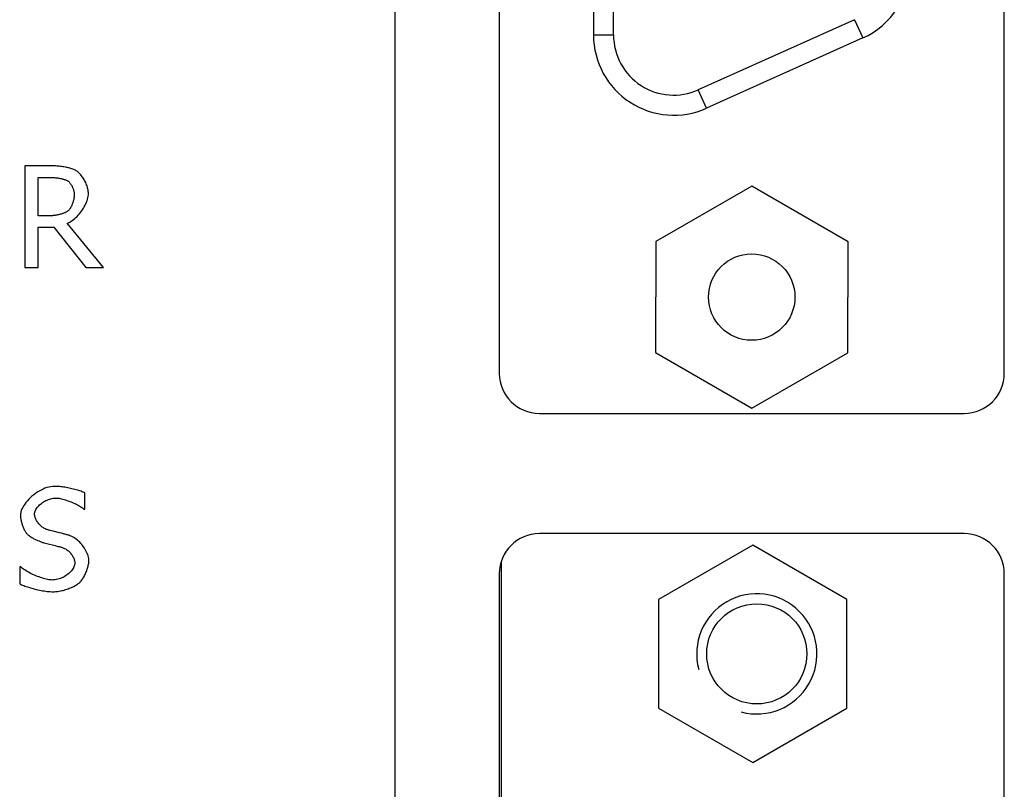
# Model space of a CAD drawing. Header units: millimetres. Extents: x 163 to 2699, y 224 to 730.
# Tile 136 of 168: x 2417 to 2441, y 448 to 467. Entities that reach past the tile are written whole.
import ezdxf

# ---------------------------------------------------------------- set-up
doc = ezdxf.new("R2010")
doc.units = ezdxf.units.MM
doc.layers.add('02___PRT_ALL_AXES', color=7, linetype='Continuous')

msp = doc.modelspace()

# ---------------------------------------------------------------- linework, layer by layer
at = {"color": 7, "linetype": 'Continuous'}
for p, q in [((2426.178, 400.503), (2426.178, 505.153)), ((2441.378, 458.173), (2441.378, 504.507)), ((2428.778, 503.653), (2428.778, 458.173)), ((2431.128, 478.531), (2431.128, 466.616)), ((2431.628, 466.616), (2431.628, 478.531)), ((2437.643, 466.999), (2433.743, 465.248)), ((2437.643, 466.999), (2437.848, 466.543)), ((2431.628, 466.616), (2431.128, 466.616)), ((2437.848, 466.543), (2433.948, 464.791)), ((2433.948, 464.791), (2433.743, 465.248)), ((2416.936, 463.353), (2416.936, 460.813)), ((2417.59, 463.353), (2416.936, 463.353)), ((2417.618, 463.353), (2417.59, 463.353)), ((2417.646, 463.352), (2417.618, 463.353)), ((2417.675, 463.351), (2417.646, 463.352)), ((2417.705, 463.349), (2417.675, 463.351)), ((2417.734, 463.347), (2417.705, 463.349)), ((2417.764, 463.345), (2417.734, 463.347)), ((2417.795, 463.341), (2417.764, 463.345)), ((2417.825, 463.338), (2417.795, 463.341)), ((2417.855, 463.334), (2417.825, 463.338)), ((2417.886, 463.329), (2417.855, 463.334)), ((2417.915, 463.324), (2417.886, 463.329)), ((2417.945, 463.319), (2417.915, 463.324)), ((2417.974, 463.313), (2417.945, 463.319)), ((2418.003, 463.307), (2417.974, 463.313)), ((2418.031, 463.3), (2418.003, 463.307)), ((2418.058, 463.293), (2418.031, 463.3)), ((2418.084, 463.285), (2418.058, 463.293)), ((2418.11, 463.277), (2418.084, 463.285)), ((2418.134, 463.268), (2418.11, 463.277)), ((2418.157, 463.259), (2418.134, 463.268)), ((2418.179, 463.25), (2418.157, 463.259)), ((2418.2, 463.24), (2418.179, 463.25)), ((2418.219, 463.23), (2418.2, 463.24)), ((2418.237, 463.22), (2418.219, 463.23)), ((2418.253, 463.208), (2418.237, 463.22)), ((2418.27, 463.194), (2418.253, 463.208)), ((2418.287, 463.179), (2418.27, 463.194)), ((2418.304, 463.162), (2418.287, 463.179)), ((2418.321, 463.144), (2418.304, 463.162)), ((2418.338, 463.124), (2418.321, 463.144)), ((2418.355, 463.103), (2418.338, 463.124)), ((2417.273, 462.106), (2417.273, 463.061)), ((2417.273, 463.061), (2417.609, 463.061)), ((2417.609, 463.061), (2417.627, 463.061)), ((2417.627, 463.061), (2417.645, 463.06)), ((2417.645, 463.06), (2417.663, 463.059)), ((2417.663, 463.059), (2417.682, 463.058)), ((2417.682, 463.058), (2417.701, 463.056)), ((2417.701, 463.056), (2417.721, 463.054)), ((2417.721, 463.054), (2417.74, 463.052)), ((2417.74, 463.052), (2417.76, 463.049)), ((2417.76, 463.049), (2417.779, 463.046)), ((2417.779, 463.046), (2417.798, 463.043)), ((2417.798, 463.043), (2417.817, 463.039)), ((2417.817, 463.039), (2417.836, 463.036)), ((2417.836, 463.036), (2417.854, 463.032)), ((2417.854, 463.032), (2417.872, 463.027)), ((2417.872, 463.027), (2417.89, 463.023)), ((2417.89, 463.023), (2417.907, 463.018)), ((2417.907, 463.018), (2417.923, 463.013)), ((2417.923, 463.013), (2417.938, 463.008)), ((2417.938, 463.008), (2417.953, 463.003)), ((2417.953, 463.003), (2417.967, 462.997)), ((2417.967, 462.997), (2417.98, 462.992)), ((2417.98, 462.992), (2417.992, 462.986)), ((2417.992, 462.986), (2418.003, 462.98)), ((2418.003, 462.98), (2418.012, 462.975)), ((2418.012, 462.975), (2418.022, 462.967)), ((2418.022, 462.967), (2418.033, 462.958)), ((2418.033, 462.958), (2418.043, 462.949)), ((2418.043, 462.949), (2418.053, 462.938)), ((2418.053, 462.938), (2418.062, 462.926)), ((2418.062, 462.926), (2418.072, 462.914)), ((2418.072, 462.914), (2418.081, 462.901)), ((2418.081, 462.901), (2418.09, 462.887)), ((2418.09, 462.887), (2418.099, 462.873)), ((2418.099, 462.873), (2418.108, 462.858)), ((2418.371, 463.081), (2418.355, 463.103)), ((2418.387, 463.058), (2418.371, 463.081)), ((2418.402, 463.034), (2418.387, 463.058)), ((2418.417, 463.01), (2418.402, 463.034)), ((2418.431, 462.984), (2418.417, 463.01)), ((2418.444, 462.958), (2418.431, 462.984)), ((2418.457, 462.932), (2418.444, 462.958)), ((2418.469, 462.905), (2418.457, 462.932)), ((2418.48, 462.877), (2418.469, 462.905)), ((2418.49, 462.85), (2418.48, 462.877)), ((2418.108, 462.858), (2418.116, 462.842)), ((2418.116, 462.842), (2418.123, 462.827)), ((2418.123, 462.827), (2418.131, 462.811)), ((2418.131, 462.811), (2418.137, 462.794)), ((2418.137, 462.794), (2418.144, 462.778)), ((2418.144, 462.778), (2418.149, 462.762)), ((2418.149, 462.762), (2418.155, 462.745)), ((2418.155, 462.745), (2418.159, 462.729)), ((2418.159, 462.729), (2418.163, 462.713)), ((2418.163, 462.713), (2418.167, 462.697)), ((2418.167, 462.697), (2418.169, 462.681)), ((2418.169, 462.681), (2418.171, 462.666)), ((2418.171, 462.666), (2418.172, 462.651)), ((2418.172, 462.651), (2418.173, 462.637)), ((2418.173, 462.637), (2418.172, 462.62)), ((2418.499, 462.823), (2418.49, 462.85)), ((2418.506, 462.795), (2418.499, 462.823)), ((2418.513, 462.768), (2418.506, 462.795)), ((2418.518, 462.741), (2418.513, 462.768)), ((2418.522, 462.715), (2418.518, 462.741)), ((2418.519, 462.593), (2418.523, 462.629)), ((2418.524, 462.689), (2418.522, 462.715)), ((2418.523, 462.629), (2418.525, 462.664)), ((2418.525, 462.664), (2418.524, 462.689)), ((2435.082, 462.845), (2432.68, 461.462)), ((2437.48, 461.456), (2435.082, 462.845)), ((2418.114, 462.378), (2418.107, 462.36)), ((2418.122, 462.396), (2418.114, 462.378)), ((2418.128, 462.414), (2418.122, 462.396)), ((2418.135, 462.433), (2418.128, 462.414)), ((2418.141, 462.452), (2418.135, 462.433)), ((2418.147, 462.471), (2418.141, 462.452)), ((2418.152, 462.491), (2418.147, 462.471)), ((2418.157, 462.51), (2418.152, 462.491)), ((2418.161, 462.529), (2418.157, 462.51)), ((2418.164, 462.548), (2418.161, 462.529)), ((2418.167, 462.567), (2418.164, 462.548)), ((2418.17, 462.585), (2418.167, 462.567)), ((2418.171, 462.603), (2418.17, 462.585)), ((2418.172, 462.62), (2418.171, 462.603)), ((2418.442, 462.367), (2418.46, 462.405)), ((2418.46, 462.405), (2418.477, 462.443)), ((2418.477, 462.443), (2418.491, 462.481)), ((2418.491, 462.481), (2418.503, 462.518)), ((2418.503, 462.518), (2418.512, 462.556)), ((2418.512, 462.556), (2418.519, 462.593)), ((2417.78, 462.131), (2417.758, 462.127)), ((2417.802, 462.136), (2417.78, 462.131)), ((2417.824, 462.142), (2417.802, 462.136)), ((2417.845, 462.148), (2417.824, 462.142)), ((2417.866, 462.154), (2417.845, 462.148)), ((2417.887, 462.161), (2417.866, 462.154)), ((2417.906, 462.168), (2417.887, 462.161)), ((2417.925, 462.175), (2417.906, 462.168)), ((2417.944, 462.183), (2417.925, 462.175)), ((2417.961, 462.192), (2417.944, 462.183)), ((2417.977, 462.2), (2417.961, 462.192)), ((2417.992, 462.209), (2417.977, 462.2)), ((2418.006, 462.218), (2417.992, 462.209)), ((2418.018, 462.228), (2418.006, 462.218)), ((2418.029, 462.238), (2418.018, 462.228)), ((2418.038, 462.247), (2418.029, 462.238)), ((2418.047, 462.258), (2418.038, 462.247)), ((2418.056, 462.27), (2418.047, 462.258)), ((2418.065, 462.282), (2418.056, 462.27)), ((2418.074, 462.296), (2418.065, 462.282)), ((2418.082, 462.311), (2418.074, 462.296)), ((2418.091, 462.327), (2418.082, 462.311)), ((2418.099, 462.343), (2418.091, 462.327)), ((2418.107, 462.36), (2418.099, 462.343)), ((2418.271, 462.121), (2418.299, 462.153)), ((2418.299, 462.153), (2418.326, 462.186)), ((2418.326, 462.186), (2418.352, 462.221)), ((2418.352, 462.221), (2418.377, 462.257)), ((2418.377, 462.257), (2418.4, 462.293)), ((2418.4, 462.293), (2418.422, 462.33)), ((2418.422, 462.33), (2418.442, 462.367)), ((2417.57, 462.106), (2417.273, 462.106)), ((2417.588, 462.106), (2417.57, 462.106)), ((2417.608, 462.107), (2417.588, 462.106)), ((2417.628, 462.108), (2417.608, 462.107)), ((2417.649, 462.11), (2417.628, 462.108)), ((2417.67, 462.113), (2417.649, 462.11)), ((2417.692, 462.115), (2417.67, 462.113)), ((2417.714, 462.119), (2417.692, 462.115)), ((2417.736, 462.122), (2417.714, 462.119)), ((2417.758, 462.127), (2417.736, 462.122)), ((2417.998, 461.919), (2418.028, 461.931)), ((2418.901, 460.813), (2417.998, 461.919)), ((2418.028, 461.931), (2418.059, 461.947)), ((2418.059, 461.947), (2418.09, 461.965)), ((2418.09, 461.965), (2418.121, 461.986)), ((2418.121, 461.986), (2418.152, 462.009)), ((2418.152, 462.009), (2418.183, 462.034)), ((2418.183, 462.034), (2418.213, 462.061)), ((2418.213, 462.061), (2418.242, 462.09)), ((2418.242, 462.09), (2418.271, 462.121)), ((2417.273, 460.813), (2417.273, 461.824)), ((2417.273, 461.824), (2417.66, 461.824)), ((2417.66, 461.824), (2418.463, 460.813)), ((2432.68, 461.462), (2432.677, 458.691)), ((2437.477, 458.685), (2437.48, 461.456)), ((2416.936, 460.813), (2417.273, 460.813)), ((2418.463, 460.813), (2418.901, 460.813)), ((2432.677, 458.691), (2435.075, 457.302)), ((2435.075, 457.302), (2437.477, 458.685)), ((2429.778, 457.173), (2440.378, 457.173)), ((2417.344, 455.26), (2417.296, 455.234)), ((2417.392, 455.283), (2417.344, 455.26)), ((2417.441, 455.304), (2417.392, 455.283)), ((2417.49, 455.321), (2417.441, 455.304)), ((2417.539, 455.335), (2417.49, 455.321)), ((2417.588, 455.345), (2417.539, 455.335)), ((2417.636, 455.351), (2417.588, 455.345)), ((2417.683, 455.353), (2417.636, 455.351)), ((2417.71, 455.353), (2417.683, 455.353)), ((2417.74, 455.352), (2417.71, 455.353)), ((2417.77, 455.35), (2417.74, 455.352)), ((2417.802, 455.347), (2417.77, 455.35)), ((2417.835, 455.343), (2417.802, 455.347)), ((2417.868, 455.339), (2417.835, 455.343)), ((2417.903, 455.334), (2417.868, 455.339)), ((2417.938, 455.329), (2417.903, 455.334)), ((2417.973, 455.322), (2417.938, 455.329)), ((2418.009, 455.316), (2417.973, 455.322)), ((2418.044, 455.309), (2418.009, 455.316)), ((2418.08, 455.301), (2418.044, 455.309)), ((2418.115, 455.293), (2418.08, 455.301)), ((2418.15, 455.285), (2418.115, 455.293)), ((2418.184, 455.276), (2418.15, 455.285)), ((2418.218, 455.267), (2418.184, 455.276)), ((2418.25, 455.258), (2418.218, 455.267)), ((2418.282, 455.248), (2418.25, 455.258)), ((2417.037, 455.031), (2417.001, 454.992)), ((2417.075, 455.069), (2417.037, 455.031)), ((2417.116, 455.106), (2417.075, 455.069)), ((2417.159, 455.141), (2417.116, 455.106)), ((2417.203, 455.174), (2417.159, 455.141)), ((2417.249, 455.205), (2417.203, 455.174)), ((2417.296, 455.234), (2417.249, 455.205)), ((2417.465, 454.997), (2417.495, 455.011)), ((2417.495, 455.011), (2417.525, 455.024)), ((2417.525, 455.024), (2417.555, 455.035)), ((2417.555, 455.035), (2417.585, 455.044)), ((2417.585, 455.044), (2417.616, 455.051)), ((2417.616, 455.051), (2417.646, 455.057)), ((2417.646, 455.057), (2417.676, 455.06)), ((2417.676, 455.06), (2417.706, 455.061)), ((2417.706, 455.061), (2417.732, 455.06)), ((2417.732, 455.06), (2417.761, 455.058)), ((2417.761, 455.058), (2417.791, 455.054)), ((2417.791, 455.054), (2417.822, 455.048)), ((2417.822, 455.048), (2417.854, 455.042)), ((2417.854, 455.042), (2417.887, 455.034)), ((2417.887, 455.034), (2417.92, 455.024)), ((2417.92, 455.024), (2417.954, 455.014)), ((2417.954, 455.014), (2417.989, 455.003)), ((2418.312, 455.239), (2418.282, 455.248)), ((2418.341, 455.229), (2418.312, 455.239)), ((2418.368, 455.219), (2418.341, 455.229)), ((2418.393, 455.209), (2418.368, 455.219)), ((2418.417, 455.199), (2418.393, 455.209)), ((2418.438, 455.189), (2418.417, 455.199)), ((2418.438, 454.785), (2418.438, 455.189)), ((2416.866, 454.788), (2416.85, 454.747)), ((2416.886, 454.829), (2416.866, 454.788)), ((2416.91, 454.871), (2416.886, 454.829)), ((2416.937, 454.912), (2416.91, 454.871)), ((2416.967, 454.952), (2416.937, 454.912)), ((2417.001, 454.992), (2416.967, 454.952)), ((2417.203, 454.754), (2417.215, 454.777)), ((2417.215, 454.777), (2417.23, 454.8)), ((2417.23, 454.8), (2417.246, 454.822)), ((2417.246, 454.822), (2417.265, 454.845)), ((2417.265, 454.845), (2417.285, 454.867)), ((2417.285, 454.867), (2417.307, 454.888)), ((2417.307, 454.888), (2417.33, 454.909)), ((2417.33, 454.909), (2417.355, 454.929)), ((2417.355, 454.929), (2417.381, 454.947)), ((2417.381, 454.947), (2417.408, 454.965)), ((2417.408, 454.965), (2417.436, 454.982)), ((2417.436, 454.982), (2417.465, 454.997)), ((2417.989, 455.003), (2418.023, 454.991)), ((2418.023, 454.991), (2418.058, 454.978)), ((2418.058, 454.978), (2418.092, 454.965)), ((2418.092, 454.965), (2418.126, 454.951)), ((2418.126, 454.951), (2418.159, 454.936)), ((2418.159, 454.936), (2418.191, 454.921)), ((2418.191, 454.921), (2418.222, 454.906)), ((2418.222, 454.906), (2418.252, 454.891)), ((2418.252, 454.891), (2418.281, 454.875)), ((2418.281, 454.875), (2418.308, 454.86)), ((2418.308, 454.86), (2418.333, 454.844)), ((2418.333, 454.844), (2418.357, 454.829)), ((2418.357, 454.829), (2418.378, 454.814)), ((2418.378, 454.814), (2418.397, 454.799)), ((2418.397, 454.799), (2418.414, 454.785)), ((2418.414, 454.785), (2418.438, 454.785)), ((2416.831, 454.666), (2416.829, 454.627)), ((2416.829, 454.627), (2416.829, 454.608)), ((2416.829, 454.608), (2416.83, 454.588)), ((2416.83, 454.588), (2416.833, 454.568)), ((2416.838, 454.706), (2416.831, 454.666)), ((2416.833, 454.568), (2416.835, 454.547)), ((2416.835, 454.547), (2416.839, 454.526)), ((2416.85, 454.747), (2416.838, 454.706)), ((2416.839, 454.526), (2416.843, 454.504)), ((2417.181, 454.662), (2417.182, 454.684)), ((2417.182, 454.642), (2417.181, 454.662)), ((2417.182, 454.684), (2417.186, 454.707)), ((2417.184, 454.621), (2417.182, 454.642)), ((2417.188, 454.6), (2417.184, 454.621)), ((2417.186, 454.707), (2417.194, 454.73)), ((2417.194, 454.58), (2417.188, 454.6)), ((2417.194, 454.73), (2417.203, 454.754)), ((2417.201, 454.559), (2417.194, 454.58)), ((2417.21, 454.538), (2417.201, 454.559)), ((2417.22, 454.518), (2417.21, 454.538)), ((2417.231, 454.498), (2417.22, 454.518)), ((2416.843, 454.504), (2416.848, 454.483)), ((2416.848, 454.483), (2416.854, 454.461)), ((2416.854, 454.461), (2416.86, 454.439)), ((2416.86, 454.439), (2416.867, 454.417)), ((2416.867, 454.417), (2416.874, 454.395)), ((2416.874, 454.395), (2416.882, 454.373)), ((2416.882, 454.373), (2416.89, 454.352)), ((2416.89, 454.352), (2416.898, 454.331)), ((2416.898, 454.331), (2416.907, 454.311)), ((2416.907, 454.311), (2416.916, 454.291)), ((2416.916, 454.291), (2416.925, 454.272)), ((2416.925, 454.272), (2416.935, 454.254)), ((2417.243, 454.478), (2417.231, 454.498)), ((2417.257, 454.458), (2417.243, 454.478)), ((2417.271, 454.439), (2417.257, 454.458)), ((2417.286, 454.42), (2417.271, 454.439)), ((2417.302, 454.402), (2417.286, 454.42)), ((2417.319, 454.385), (2417.302, 454.402)), ((2417.337, 454.368), (2417.319, 454.385)), ((2417.355, 454.353), (2417.337, 454.368)), ((2417.373, 454.338), (2417.355, 454.353)), ((2417.393, 454.324), (2417.373, 454.338)), ((2417.412, 454.311), (2417.393, 454.324)), ((2417.432, 454.3), (2417.412, 454.311)), ((2417.452, 454.289), (2417.432, 454.3)), ((2417.472, 454.28), (2417.452, 454.289)), ((2417.492, 454.273), (2417.472, 454.28)), ((2417.512, 454.267), (2417.492, 454.273)), ((2416.935, 454.254), (2416.944, 454.237)), ((2416.944, 454.237), (2416.954, 454.221)), ((2416.954, 454.221), (2416.964, 454.206)), ((2416.964, 454.206), (2416.974, 454.192)), ((2416.974, 454.192), (2416.984, 454.179)), ((2416.984, 454.179), (2416.993, 454.168)), ((2416.993, 454.168), (2417.004, 454.157)), ((2417.004, 454.157), (2417.016, 454.146)), ((2417.016, 454.146), (2417.029, 454.135)), ((2417.029, 454.135), (2417.043, 454.124)), ((2417.043, 454.124), (2417.058, 454.113)), ((2417.058, 454.113), (2417.074, 454.102)), ((2417.074, 454.102), (2417.091, 454.091)), ((2417.091, 454.091), (2417.109, 454.08)), ((2417.109, 454.08), (2417.127, 454.069)), ((2417.127, 454.069), (2417.145, 454.058)), ((2417.145, 454.058), (2417.165, 454.047)), ((2417.165, 454.047), (2417.184, 454.037)), ((2417.184, 454.037), (2417.204, 454.027)), ((2417.204, 454.027), (2417.224, 454.017)), ((2417.526, 454.263), (2417.512, 454.267)), ((2417.543, 454.258), (2417.526, 454.263)), ((2417.561, 454.254), (2417.543, 454.258)), ((2417.602, 454.243), (2417.561, 454.254)), ((2417.647, 454.232), (2417.602, 454.243)), ((2417.8, 454.194), (2417.647, 454.232)), ((2417.851, 454.181), (2417.8, 454.194)), ((2417.876, 454.175), (2417.851, 454.181)), ((2417.9, 454.169), (2417.876, 454.175)), ((2417.923, 454.163), (2417.9, 454.169)), ((2417.945, 454.157), (2417.923, 454.163)), ((2417.966, 454.151), (2417.945, 454.157)), ((2417.985, 454.146), (2417.966, 454.151)), ((2418.003, 454.141), (2417.985, 454.146)), ((2418.019, 454.137), (2418.003, 454.141)), ((2418.033, 454.133), (2418.019, 454.137)), ((2418.065, 454.121), (2418.033, 454.133)), ((2418.098, 454.108), (2418.065, 454.121)), ((2418.13, 454.092), (2418.098, 454.108)), ((2418.161, 454.074), (2418.13, 454.092)), ((2418.192, 454.054), (2418.161, 454.074)), ((2418.222, 454.032), (2418.192, 454.054)), ((2418.251, 454.009), (2418.222, 454.032)), ((2440.378, 454.173), (2429.778, 454.173)), ((2417.224, 454.017), (2417.244, 454.008)), ((2417.244, 454.008), (2417.264, 453.998)), ((2417.264, 453.998), (2417.284, 453.99)), ((2417.284, 453.99), (2417.303, 453.981)), ((2417.303, 453.981), (2417.323, 453.974)), ((2417.323, 453.974), (2417.342, 453.966)), ((2417.342, 453.966), (2417.361, 453.96)), ((2417.361, 453.96), (2417.379, 453.954)), ((2417.379, 453.954), (2417.396, 453.948)), ((2417.396, 453.948), (2417.413, 453.943)), ((2417.413, 453.943), (2417.451, 453.934)), ((2417.451, 453.934), (2417.49, 453.924)), ((2417.49, 453.924), (2417.694, 453.874)), ((2417.694, 453.874), (2417.734, 453.864)), ((2417.734, 453.864), (2417.772, 453.855)), ((2417.772, 453.855), (2417.79, 453.85)), ((2417.79, 453.85), (2417.808, 453.846)), ((2417.808, 453.846), (2417.825, 453.841)), ((2417.825, 453.841), (2417.841, 453.837)), ((2417.841, 453.837), (2417.857, 453.832)), ((2417.857, 453.832), (2417.872, 453.828)), ((2417.872, 453.828), (2417.892, 453.821)), ((2417.892, 453.821), (2417.913, 453.813)), ((2417.913, 453.813), (2417.932, 453.804)), ((2417.932, 453.804), (2417.952, 453.793)), ((2417.952, 453.793), (2417.971, 453.782)), ((2417.971, 453.782), (2417.99, 453.769)), ((2418.28, 453.984), (2418.251, 454.009)), ((2418.307, 453.957), (2418.28, 453.984)), ((2418.334, 453.93), (2418.307, 453.957)), ((2418.359, 453.901), (2418.334, 453.93)), ((2418.383, 453.871), (2418.359, 453.901)), ((2418.406, 453.841), (2418.383, 453.871)), ((2418.427, 453.81), (2418.406, 453.841)), ((2418.446, 453.778), (2418.427, 453.81)), ((2418.464, 453.746), (2418.446, 453.778)), ((2435.103, 453.887), (2432.753, 452.53)), ((2437.453, 452.53), (2435.103, 453.887)), ((2417.99, 453.769), (2418.008, 453.755)), ((2418.008, 453.755), (2418.026, 453.74)), ((2418.026, 453.74), (2418.043, 453.724)), ((2418.043, 453.724), (2418.059, 453.708)), ((2418.059, 453.708), (2418.075, 453.691)), ((2418.075, 453.691), (2418.09, 453.673)), ((2418.09, 453.673), (2418.104, 453.655)), ((2418.104, 453.655), (2418.117, 453.636)), ((2418.117, 453.636), (2418.129, 453.617)), ((2418.129, 453.617), (2418.14, 453.597)), ((2418.14, 453.597), (2418.15, 453.577)), ((2418.15, 453.577), (2418.159, 453.557)), ((2418.159, 453.557), (2418.167, 453.538)), ((2418.167, 453.538), (2418.173, 453.518)), ((2418.481, 453.714), (2418.464, 453.746)), ((2418.495, 453.681), (2418.481, 453.714)), ((2418.507, 453.649), (2418.495, 453.681)), ((2418.518, 453.617), (2418.507, 453.649)), ((2418.526, 453.585), (2418.518, 453.617)), ((2418.532, 453.553), (2418.526, 453.585)), ((2418.536, 453.523), (2418.532, 453.553)), ((2416.835, 453.344), (2416.81, 453.344)), ((2416.81, 453.344), (2416.81, 452.92)), ((2416.857, 453.325), (2416.835, 453.344)), ((2416.882, 453.305), (2416.857, 453.325)), ((2416.908, 453.285), (2416.882, 453.305)), ((2416.937, 453.266), (2416.908, 453.285)), ((2418.136, 453.292), (2418.119, 453.268)), ((2418.15, 453.317), (2418.136, 453.292)), ((2418.163, 453.341), (2418.15, 453.317)), ((2418.172, 453.366), (2418.163, 453.341)), ((2418.179, 453.391), (2418.172, 453.366)), ((2418.173, 453.518), (2418.178, 453.498)), ((2418.178, 453.498), (2418.182, 453.478)), ((2418.184, 453.415), (2418.179, 453.391)), ((2418.182, 453.478), (2418.184, 453.458)), ((2418.184, 453.458), (2418.185, 453.439)), ((2418.185, 453.439), (2418.184, 453.415)), ((2418.493, 453.283), (2418.502, 453.308)), ((2418.502, 453.308), (2418.509, 453.334)), ((2418.509, 453.334), (2418.516, 453.359)), ((2418.516, 453.359), (2418.522, 453.384)), ((2418.522, 453.384), (2418.528, 453.407)), ((2418.528, 453.407), (2418.532, 453.43)), ((2418.532, 453.43), (2418.535, 453.452)), ((2418.535, 453.452), (2418.537, 453.473)), ((2418.537, 453.493), (2418.536, 453.523)), ((2418.537, 453.473), (2418.537, 453.493)), ((2428.828, 453.484), (2428.828, 401.822)), ((2416.968, 453.246), (2416.937, 453.266)), ((2417, 453.227), (2416.968, 453.246)), ((2417.034, 453.208), (2417, 453.227)), ((2417.069, 453.19), (2417.034, 453.208)), ((2417.105, 453.171), (2417.069, 453.19)), ((2417.141, 453.154), (2417.105, 453.171)), ((2417.179, 453.137), (2417.141, 453.154)), ((2417.216, 453.121), (2417.179, 453.137)), ((2417.254, 453.106), (2417.216, 453.121)), ((2417.292, 453.091), (2417.254, 453.106)), ((2417.329, 453.078), (2417.292, 453.091)), ((2417.366, 453.066), (2417.329, 453.078)), ((2417.402, 453.055), (2417.366, 453.066)), ((2417.437, 453.045), (2417.402, 453.055)), ((2417.472, 453.036), (2417.437, 453.045)), ((2417.792, 453.043), (2417.758, 453.033)), ((2417.826, 453.054), (2417.792, 453.043)), ((2417.858, 453.068), (2417.826, 453.054)), ((2417.89, 453.082), (2417.858, 453.068)), ((2417.921, 453.099), (2417.89, 453.082)), ((2417.951, 453.116), (2417.921, 453.099)), ((2417.98, 453.135), (2417.951, 453.116)), ((2418.007, 453.155), (2417.98, 453.135)), ((2418.033, 453.176), (2418.007, 453.155)), ((2418.057, 453.198), (2418.033, 453.176)), ((2418.08, 453.221), (2418.057, 453.198)), ((2418.101, 453.244), (2418.08, 453.221)), ((2418.119, 453.268), (2418.101, 453.244)), ((2418.375, 453.038), (2418.389, 453.059)), ((2418.389, 453.059), (2418.402, 453.081)), ((2418.402, 453.081), (2418.415, 453.105)), ((2418.415, 453.105), (2418.427, 453.129)), ((2418.427, 453.129), (2418.44, 453.153)), ((2418.44, 453.153), (2418.451, 453.179)), ((2418.451, 453.179), (2418.463, 453.204)), ((2418.463, 453.204), (2418.473, 453.23)), ((2418.473, 453.23), (2418.484, 453.256)), ((2418.484, 453.256), (2418.493, 453.283)), ((2428.778, 453.173), (2428.778, 402.133)), ((2441.378, 402.133), (2441.378, 453.173)), ((2416.81, 452.92), (2416.833, 452.91)), ((2416.833, 452.91), (2416.857, 452.899)), ((2416.857, 452.899), (2416.884, 452.888)), ((2416.884, 452.888), (2416.912, 452.877)), ((2416.912, 452.877), (2416.942, 452.866)), ((2416.942, 452.866), (2416.974, 452.855)), ((2416.974, 452.855), (2417.007, 452.844)), ((2417.007, 452.844), (2417.041, 452.833)), ((2417.041, 452.833), (2417.076, 452.822)), ((2417.076, 452.822), (2417.113, 452.811)), ((2417.113, 452.811), (2417.15, 452.801)), ((2417.15, 452.801), (2417.188, 452.791)), ((2417.505, 453.029), (2417.472, 453.036)), ((2417.536, 453.023), (2417.505, 453.029)), ((2417.566, 453.019), (2417.536, 453.023)), ((2417.593, 453.016), (2417.566, 453.019)), ((2417.619, 453.015), (2417.593, 453.016)), ((2417.654, 453.016), (2417.619, 453.015)), ((2417.689, 453.02), (2417.654, 453.016)), ((2417.724, 453.025), (2417.689, 453.02)), ((2417.758, 453.033), (2417.724, 453.025)), ((2417.986, 452.786), (2418.017, 452.796)), ((2418.017, 452.796), (2418.047, 452.808)), ((2418.047, 452.808), (2418.076, 452.819)), ((2418.076, 452.819), (2418.105, 452.832)), ((2418.105, 452.832), (2418.132, 452.844)), ((2418.132, 452.844), (2418.159, 452.857)), ((2418.159, 452.857), (2418.184, 452.87)), ((2418.184, 452.87), (2418.209, 452.884)), ((2418.209, 452.884), (2418.231, 452.898)), ((2418.231, 452.898), (2418.253, 452.912)), ((2418.253, 452.912), (2418.272, 452.925)), ((2418.272, 452.925), (2418.29, 452.939)), ((2418.29, 452.939), (2418.307, 452.953)), ((2418.307, 452.953), (2418.32, 452.967)), ((2418.32, 452.967), (2418.334, 452.982)), ((2418.334, 452.982), (2418.348, 452.999)), ((2418.348, 452.999), (2418.361, 453.018)), ((2418.361, 453.018), (2418.375, 453.038)), ((2417.188, 452.791), (2417.226, 452.781)), ((2417.226, 452.781), (2417.265, 452.772)), ((2417.265, 452.772), (2417.304, 452.764)), ((2417.304, 452.764), (2417.343, 452.756)), ((2417.343, 452.756), (2417.382, 452.749)), ((2417.382, 452.749), (2417.421, 452.742)), ((2417.421, 452.742), (2417.46, 452.736)), ((2417.46, 452.736), (2417.498, 452.732)), ((2417.498, 452.732), (2417.536, 452.728)), ((2417.536, 452.728), (2417.573, 452.725)), ((2417.573, 452.725), (2417.609, 452.723)), ((2417.609, 452.723), (2417.644, 452.723)), ((2417.644, 452.723), (2417.673, 452.723)), ((2417.673, 452.723), (2417.703, 452.725)), ((2417.703, 452.725), (2417.734, 452.728)), ((2417.734, 452.728), (2417.765, 452.732)), ((2417.765, 452.732), (2417.797, 452.737)), ((2417.797, 452.737), (2417.828, 452.743)), ((2417.828, 452.743), (2417.86, 452.75)), ((2417.86, 452.75), (2417.892, 452.758)), ((2417.892, 452.758), (2417.924, 452.766)), ((2417.924, 452.766), (2417.955, 452.776)), ((2417.955, 452.776), (2417.986, 452.786)), ((2432.753, 452.53), (2432.753, 449.817)), ((2437.453, 449.817), (2437.453, 452.53)), ((2432.753, 449.817), (2435.103, 448.46)), ((2435.103, 448.46), (2437.453, 449.817))]:
    msp.add_line(p, q, dxfattribs=at)
msp.add_circle((2435.075, 460.076), 1.078, dxfattribs=at)
for centre, radius, start, end in [((2437.028, 468.368), 2, 294.1874, 0), ((2433.128, 466.616), 2, 180, 294.1874), ((2433.128, 466.616), 1.5, 180, 294.1874), ((2429.778, 458.173), 1, 180, 270), ((2440.378, 458.173), 1, 270, 0), ((2429.778, 453.173), 1, 90, 180), ((2440.378, 453.173), 1, 0, 90)]:
    msp.add_arc(centre, radius, start, end, dxfattribs=at)
at = {"color": 2, "linetype": 'Continuous'}
msp.add_arc((2435.203, 451.173), 1.5, 255, 195, dxfattribs=at)
at = {"layer": '02___PRT_ALL_AXES', "color": 7, "linetype": 'Continuous'}
msp.add_circle((2435.203, 451.173), 1.25, dxfattribs=at)

doc.saveas('drawing.dxf')
